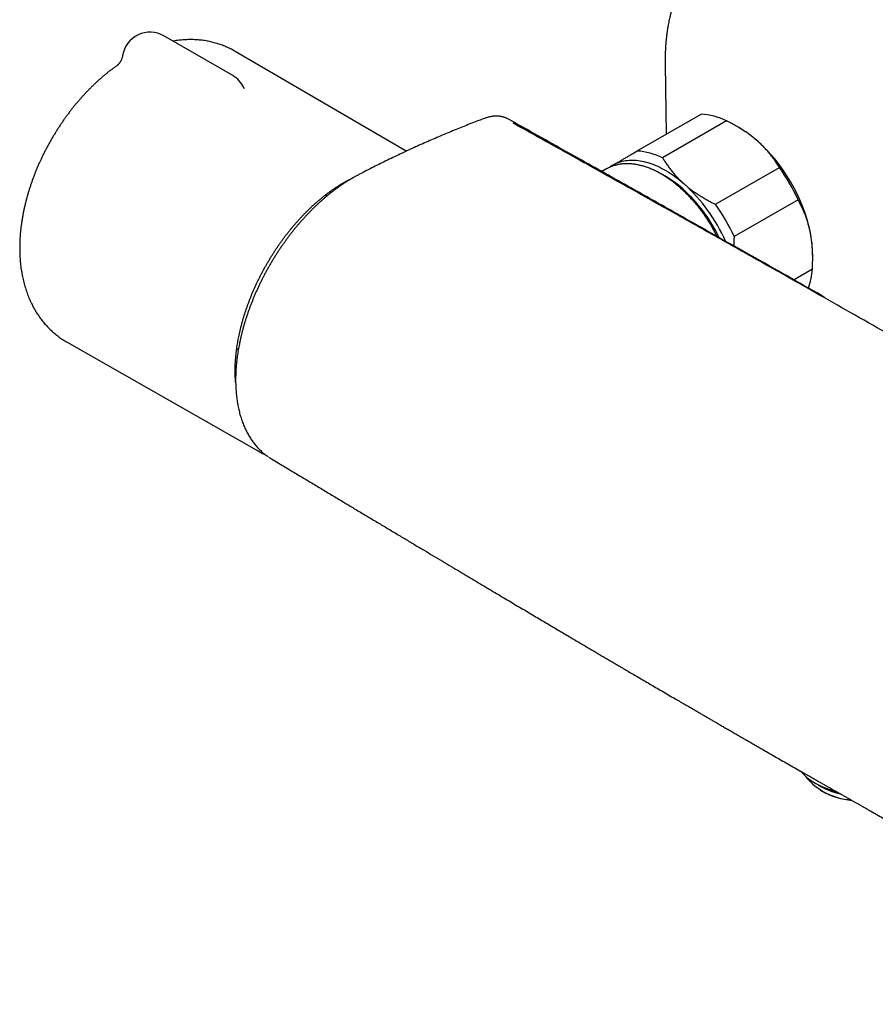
# Model space of a CAD drawing. Header units: millimetres. Extents: x 8 to 822, y 12 to 1777.
# Tile 1 of 14: x 565 to 688, y 98 to 239. Entities that reach past the tile are written whole.
import ezdxf

# ---------------------------------------------------------------- set-up
doc = ezdxf.new("R2010")
doc.units = ezdxf.units.MM

msp = doc.modelspace()

# ---------------------------------------------------------------- linework, layer by layer
at = {"color": 7, "linetype": 'Continuous', "lineweight": 30}
for p, q in [((595.22, 231.32), (585.32, 237.03)), ((620.17, 220.43), (595.56, 234.81)), ((578.63, 232.81), (578.63, 232.81)), ((657.44, 232.95), (657.44, 232.93)), ((657.44, 232.93), (657.59, 222.88)), ((596.81, 229.59), (596.81, 229.6)), ((653.41, 220.47), (662.6, 225.77)), ((636.13, 224.36), (634.9, 225.05)), ((636.83, 223.96), (636.81, 223.97)), ((666.26, 224.81), (657.06, 219.5)), ((668.06, 223.83), (667.7, 224.04)), ((648.9, 217.84), (648.33, 217.51)), ((664.68, 212.79), (673.87, 218.09)), ((608.78, 213.99), (608.55, 214.13)), ((676.56, 213.46), (667.37, 208.15)), ((678.67, 205.01), (678.67, 205.46)), ((675.93, 201.94), (678.62, 203.49)), ((571.39, 192.95), (598.93, 177.24)), ((595.8, 192.04), (596.03, 191.91)), ((595.61, 187.67), (595.64, 187.72)), ((600.78, 176.16), (600.79, 176.16)), ((678.85, 129.58), (679.33, 129.31)), ((679.66, 129.12), (679.8, 129.04)), ((679.8, 128.47), (680.01, 128.34))]:
    msp.add_line(p, q, dxfattribs=at)
at = {"color": 7, "linetype": 'Continuous', "lineweight": 30, "flags": 128}
for points in [[(649.93, 218.43), (650.14, 218.55), (650.35, 218.65), (650.57, 218.75), (650.8, 218.84), (651.03, 218.91), (651.26, 218.98), (651.5, 219.03), (651.75, 219.08), (651.99, 219.11), (652.25, 219.13), (652.5, 219.15), (652.76, 219.15), (653.03, 219.14), (653.29, 219.13), (653.56, 219.1), (653.84, 219.06), (654.11, 219.01), (654.39, 218.95), (654.67, 218.88), (654.96, 218.8), (655.24, 218.72), (655.53, 218.62), (655.82, 218.51), (656.11, 218.39), (656.4, 218.26), (656.69, 218.12), (656.98, 217.97), (657.27, 217.81), (657.56, 217.64), (657.86, 217.47), (658.15, 217.28), (658.44, 217.09), (658.73, 216.88), (659.02, 216.67), (659.31, 216.45), (659.6, 216.22), (659.88, 215.98), (660.16, 215.74)], [(599.11, 177.14), (598.89, 177.26), (598.75, 177.35)]]:
    msp.add_lwpolyline(points, dxfattribs=at)
at = {"color": 7, "linetype": 'Continuous', "lineweight": 30}
for centre, radius, start, end in [((583.32, 233.57), 4, 60.0027, 170.7513), ((593.22, 227.85), 4, 25.8563, 60.0027), ((662, 216.05), 9.74, 64.0628, 86.428), ((636.27, 223.67), 0.5, 68.8868, 104.5166), ((659.57, 209.31), 16.82, 48.2655, 59.6796), ((654.26, 203.61), 24.61, 12.378, 47.8626), ((652.8, 210.74), 9.74, 64.0628, 86.428), ((652.47, 214.1), 5.03, 120.3745, 126.7271), ((650.13, 204.12), 14.69, 47.9497, 63.8966), ((651.49, 202.01), 27.56, 24.5436, 35.6971), ((643.66, 197.5), 24.59, 23.9476, 47.8487), ((644.76, 198.18), 22.7, 25.6307, 47.921), ((642.3, 196.71), 27.56, 24.5436, 35.6971), ((661.74, 205.36), 16.93, 0.3414, 12.0294), ((668.01, 204.26), 10.64, 340.6546, 355.8627), ((683.95, 137.9), 9.75, 222.8103, 257.7937), ((684.71, 136.1), 9.05, 219.0576, 266.6934), ((684.89, 139.11), 11.26, 240.4305, 253.3298), ((685.1, 138.72), 11.03, 239.4904, 256.7238), ((685.2, 138.65), 11.03, 240.6653, 256.7642), ((685.64, 138.62), 11.72, 241.273, 263.6218), ((685.71, 141.56), 13.85, 252.9834, 255.7229)]:
    msp.add_arc(centre, radius, start, end, dxfattribs=at)
for points, knots in [([(665.27, 250.28), (665.21, 250.25), (665.1, 250.18), (664.95, 250.09), (664.81, 250), (664.67, 249.91), (664.54, 249.83), (664.42, 249.74), (664.3, 249.66), (664.18, 249.57), (664.06, 249.49), (663.95, 249.4), (663.84, 249.32), (663.73, 249.24), (663.62, 249.15), (663.51, 249.06), (663.39, 248.97), (663.29, 248.88), (663.2, 248.8), (663.11, 248.73), (663.02, 248.64), (662.91, 248.54), (662.8, 248.44), (662.69, 248.33), (662.58, 248.23), (662.49, 248.13), (662.4, 248.05), (662.26, 247.9), (662.06, 247.69), (661.86, 247.47), (661.72, 247.3), (661.63, 247.19), (661.54, 247.08), (661.45, 246.97), (661.35, 246.85), (661.25, 246.71), (661.13, 246.56), (661.01, 246.39), (660.89, 246.22), (660.78, 246.06), (660.68, 245.91), (660.6, 245.78), (660.52, 245.66), (660.45, 245.55), (660.38, 245.43), (660.29, 245.3), (660.19, 245.13), (660.08, 244.92), (659.96, 244.71), (659.84, 244.48), (659.72, 244.26), (659.61, 244.04), (659.51, 243.82), (659.41, 243.62), (659.34, 243.45), (659.27, 243.3), (659.21, 243.16), (659.15, 243.01), (659.08, 242.84), (659.02, 242.69), (658.97, 242.55), (658.92, 242.44), (658.89, 242.34), (658.86, 242.26), (658.83, 242.18), (658.8, 242.1), (658.76, 241.98), (658.71, 241.83), (658.65, 241.66), (658.6, 241.5), (658.55, 241.37), (658.52, 241.25), (658.48, 241.14), (658.45, 241.03), (658.43, 240.95), (658.41, 240.88), (658.38, 240.79), (658.35, 240.69), (658.32, 240.56), (658.28, 240.42), (658.21, 240.14), (658.12, 239.79), (658.03, 239.36), (657.95, 238.99), (657.89, 238.67), (657.84, 238.39), (657.8, 238.16), (657.76, 237.94), (657.73, 237.74), (657.71, 237.57), (657.69, 237.43), (657.68, 237.32), (657.66, 237.23), (657.65, 237.12), (657.64, 236.99), (657.62, 236.84), (657.6, 236.65), (657.58, 236.45), (657.56, 236.24), (657.54, 236.02), (657.52, 235.78), (657.5, 235.51), (657.48, 235.23), (657.47, 234.93), (657.46, 234.62), (657.45, 234.31), (657.44, 234.02), (657.44, 233.75), (657.43, 233.51), (657.43, 233.29), (657.44, 233.1), (657.44, 232.99), (657.44, 232.93)], [0, 0, 0, 0, 0.0095365, 0.019593, 0.0296183, 0.0389438, 0.0476003, 0.0556016, 0.0632784, 0.0714951, 0.080264, 0.0878047, 0.0949243, 0.1021308, 0.109988, 0.1184962, 0.126948, 0.1344182, 0.140903, 0.1466716, 0.1536375, 0.1618093, 0.1704912, 0.179151, 0.1873928, 0.1948788, 0.2015945, 0.2075898, 0.2283975, 0.2493579, 0.2569442, 0.2645143, 0.2721984, 0.2800054, 0.2881501, 0.2973471, 0.3078257, 0.3194011, 0.3307708, 0.3416919, 0.351241, 0.3593643, 0.3667174, 0.3739159, 0.3809599, 0.3882306, 0.3995985, 0.4120626, 0.4252488, 0.4387958, 0.4521574, 0.4649192, 0.4771513, 0.4887072, 0.4992525, 0.5063521, 0.5139668, 0.5223633, 0.5313877, 0.5408432, 0.5472673, 0.5535599, 0.5589414, 0.5633759, 0.5669791, 0.5708188, 0.5775085, 0.5853141, 0.5942153, 0.6041846, 0.6098327, 0.6157736, 0.621954, 0.6273263, 0.6314837, 0.6344303, 0.6387222, 0.6441257, 0.6506403, 0.6577419, 0.6648566, 0.6929297, 0.7098727, 0.7275946, 0.7461554, 0.7566096, 0.7673118, 0.7780752, 0.7875522, 0.7954761, 0.8017475, 0.8065223, 0.8103066, 0.8150554, 0.8210956, 0.8283424, 0.8367952, 0.8462346, 0.8560032, 0.8660567, 0.8763951, 0.8888166, 0.9016257, 0.9148224, 0.9284066, 0.942378, 0.9558827, 0.9672777, 0.9773772, 0.9861885, 0.993723, 1, 1, 1, 1]), ([(595.56, 234.81), (595.48, 234.86), (595.31, 234.96), (595.03, 235.11), (594.71, 235.27), (594.39, 235.41), (594.07, 235.55), (593.74, 235.68), (593.41, 235.8), (593.08, 235.91), (592.74, 236.01), (592.4, 236.11), (592.05, 236.19), (591.7, 236.26), (591.35, 236.33), (590.99, 236.38), (590.63, 236.42), (590.27, 236.46), (589.9, 236.48), (589.53, 236.5), (589.16, 236.5), (588.78, 236.5), (588.41, 236.48), (588.03, 236.46), (587.65, 236.42), (587.26, 236.38), (586.92, 236.33), (586.71, 236.29), (586.62, 236.28)], [0, 0, 0, 0, 0.02771, 0.065823, 0.103933, 0.142054, 0.180203, 0.218396, 0.256649, 0.294979, 0.333401, 0.371932, 0.410586, 0.449379, 0.488327, 0.527443, 0.566744, 0.606241, 0.645948, 0.685878, 0.726041, 0.766448, 0.807107, 0.848027, 0.889212, 0.930667, 0.972395, 1, 1, 1, 1]), ([(579.37, 234.21), (579.36, 234.16), (579.34, 234.06), (579.3, 233.91), (579.26, 233.76), (579.2, 233.63), (579.15, 233.5), (579.09, 233.39), (579.03, 233.28), (578.97, 233.19), (578.91, 233.11), (578.85, 233.04), (578.8, 232.98), (578.75, 232.93), (578.71, 232.88), (578.68, 232.85), (578.65, 232.83), (578.63, 232.81), (578.62, 232.8), (578.61, 232.8), (578.61, 232.8), (578.61, 232.8)], [0, 0, 0, 0, 0.067707, 0.136037, 0.20327, 0.269174, 0.33349, 0.395947, 0.456307, 0.51441, 0.570213, 0.623801, 0.675371, 0.725207, 0.773646, 0.821049, 0.856603, 0.889548, 0.932743, 0.976524, 1, 1, 1, 1]), ([(578.63, 232.81), (578.52, 232.73), (578.28, 232.56), (577.91, 232.29), (577.54, 232.01), (577.17, 231.72), (576.81, 231.42), (576.45, 231.11), (576.09, 230.8), (575.74, 230.48), (575.39, 230.16), (575.04, 229.82), (574.7, 229.48), (574.36, 229.14), (574.03, 228.79), (573.7, 228.43), (573.37, 228.07), (573.05, 227.7), (572.74, 227.33), (572.42, 226.95), (572.12, 226.57), (571.81, 226.18), (571.52, 225.79), (571.22, 225.39), (570.94, 224.99), (570.65, 224.58), (570.38, 224.17), (570.11, 223.75), (569.84, 223.33), (569.58, 222.91), (569.32, 222.49), (569.07, 222.06), (568.83, 221.62), (568.59, 221.19), (568.36, 220.75), (568.13, 220.31), (567.91, 219.87), (567.7, 219.42), (567.49, 218.97), (567.29, 218.52), (567.09, 218.07), (566.9, 217.61), (566.72, 217.15), (566.55, 216.7), (566.38, 216.24), (566.22, 215.77), (566.06, 215.31), (565.91, 214.85), (565.77, 214.39), (565.64, 213.92), (565.51, 213.45), (565.39, 212.99), (565.28, 212.52), (565.18, 212.06), (565.08, 211.59), (565, 211.12), (564.92, 210.66), (564.84, 210.19), (564.78, 209.73), (564.72, 209.27), (564.67, 208.8), (564.64, 208.34), (564.6, 207.88), (564.58, 207.42), (564.57, 206.97), (564.56, 206.52), (564.57, 206.06), (564.58, 205.62), (564.6, 205.17), (564.63, 204.73), (564.67, 204.29), (564.72, 203.86), (564.78, 203.43), (564.85, 203), (564.92, 202.58), (565.01, 202.17), (565.1, 201.76), (565.21, 201.35), (565.32, 200.96), (565.44, 200.56), (565.57, 200.18), (565.71, 199.8), (565.85, 199.43), (566.01, 199.06), (566.17, 198.71), (566.34, 198.36), (566.52, 198.02), (566.7, 197.68), (566.89, 197.35), (567.1, 197.04), (567.3, 196.72), (567.52, 196.42), (567.74, 196.13), (567.97, 195.84), (568.2, 195.56), (568.45, 195.29), (568.69, 195.03), (568.95, 194.78), (569.21, 194.53), (569.48, 194.29), (569.75, 194.07), (570.03, 193.85), (570.31, 193.64), (570.6, 193.43), (570.89, 193.24), (571.16, 193.08), (571.32, 192.98), (571.39, 192.95)], [0, 0, 0, 0, 0.00907, 0.0189772, 0.0288784, 0.038772, 0.0486571, 0.0585327, 0.0683982, 0.0782532, 0.0880972, 0.0979302, 0.1077521, 0.1175631, 0.1273632, 0.1371528, 0.1469323, 0.156702, 0.1664624, 0.1762141, 0.1859576, 0.1956936, 0.2054226, 0.2151453, 0.2248624, 0.2345745, 0.2442824, 0.2539869, 0.2636885, 0.2733881, 0.2830864, 0.2927842, 0.3024821, 0.3121807, 0.3218808, 0.3315831, 0.3412883, 0.3509972, 0.3607106, 0.370429, 0.3801534, 0.3898843, 0.3996226, 0.4093688, 0.4191237, 0.4288879, 0.438662, 0.4484466, 0.4582422, 0.4680494, 0.4778685, 0.4876999, 0.4975439, 0.5074008, 0.5172704, 0.527153, 0.5370481, 0.5469556, 0.5568749, 0.5668053, 0.5767459, 0.5866954, 0.5966525, 0.6066154, 0.6165821, 0.6265498, 0.6365154, 0.6464758, 0.6564276, 0.6663671, 0.6762905, 0.6861937, 0.6960723, 0.705922, 0.7157384, 0.7255173, 0.7352544, 0.7449458, 0.7545878, 0.7641772, 0.7737111, 0.7831871, 0.7926034, 0.8019585, 0.8112516, 0.8204824, 0.829651, 0.838758, 0.8478045, 0.8567919, 0.865722, 0.8745968, 0.8834188, 0.8921905, 0.9009148, 0.9095945, 0.9182328, 0.9268329, 0.9353981, 0.9439317, 0.9524373, 0.9609181, 0.9693779, 0.97782, 0.9862481, 0.9946656, 1, 1, 1, 1]), ([(596.9, 229.45), (596.9, 229.45), (596.9, 229.45), (596.9, 229.46), (596.89, 229.47), (596.87, 229.49), (596.85, 229.52), (596.83, 229.56), (596.82, 229.59), (596.82, 229.6)], [0, 0, 0, 0, 0.013499, 0.1848619, 0.3560054, 0.5277275, 0.7008436, 0.8763485, 1, 1, 1, 1]), ([(634.9, 225.04), (634.85, 225.07), (634.75, 225.13), (634.59, 225.2), (634.42, 225.27), (634.24, 225.33), (634.06, 225.38), (633.88, 225.42), (633.69, 225.45), (633.5, 225.47), (633.3, 225.48), (633.1, 225.48), (632.9, 225.48), (632.7, 225.46), (632.49, 225.43), (632.28, 225.4), (632.07, 225.35), (631.86, 225.29), (631.66, 225.23), (631.52, 225.18), (631.46, 225.16)], [0, 0, 0, 0, 0.048935, 0.102822, 0.156774, 0.210881, 0.265232, 0.320092, 0.3743, 0.429598, 0.48558, 0.542117, 0.599053, 0.656217, 0.713409, 0.77063, 0.829205, 0.888375, 0.94794, 1, 1, 1, 1]), ([(631.46, 225.16), (631.17, 225.05), (630.56, 224.82), (629.61, 224.46), (628.6, 224.06), (627.6, 223.66), (626.59, 223.25), (625.59, 222.83), (624.58, 222.4), (623.57, 221.96), (622.56, 221.52), (621.54, 221.06), (620.53, 220.6), (619.52, 220.13), (618.51, 219.65), (617.5, 219.16), (616.49, 218.66), (615.48, 218.15), (614.47, 217.64), (613.73, 217.25), (613.25, 217.01), (613.05, 216.9), (612.8, 216.76), (612.49, 216.59), (612.14, 216.39), (611.78, 216.17), (611.43, 215.95), (611.07, 215.71), (610.72, 215.47), (610.37, 215.22), (610.01, 214.96), (609.66, 214.7), (609.31, 214.43), (608.96, 214.15), (608.62, 213.86), (608.27, 213.56), (607.93, 213.26), (607.59, 212.96), (607.26, 212.64), (606.92, 212.32), (606.59, 211.99), (606.26, 211.66), (605.94, 211.33), (605.62, 210.98), (605.3, 210.63), (604.98, 210.27), (604.67, 209.91), (604.36, 209.54), (604.05, 209.17), (603.75, 208.79), (603.45, 208.4), (603.16, 208.01), (602.86, 207.61), (602.58, 207.21), (602.29, 206.81), (602.01, 206.4), (601.74, 205.99), (601.47, 205.58), (601.21, 205.16), (600.95, 204.74), (600.7, 204.32), (600.46, 203.89), (600.21, 203.46), (599.98, 203.03), (599.74, 202.6), (599.52, 202.16), (599.3, 201.72), (599.08, 201.27), (598.87, 200.82), (598.66, 200.38), (598.47, 199.93), (598.27, 199.47), (598.09, 199.02), (597.91, 198.57), (597.73, 198.12), (597.57, 197.67), (597.41, 197.21), (597.25, 196.76), (597.11, 196.31), (596.97, 195.86), (596.83, 195.41), (596.71, 194.96), (596.59, 194.51), (596.48, 194.06), (596.37, 193.61), (596.27, 193.16), (596.18, 192.71), (596.09, 192.27), (596.01, 191.83), (595.94, 191.38), (595.88, 190.94), (595.82, 190.51), (595.77, 190.07), (595.73, 189.64), (595.7, 189.21), (595.67, 188.79), (595.65, 188.36), (595.64, 187.95), (595.63, 187.53), (595.64, 187.12), (595.65, 186.72), (595.67, 186.32), (595.69, 185.92), (595.72, 185.53), (595.76, 185.14), (595.81, 184.75), (595.87, 184.38), (595.93, 184), (596, 183.63), (596.08, 183.27), (596.17, 182.91), (596.26, 182.56), (596.36, 182.21), (596.47, 181.87), (596.58, 181.54), (596.7, 181.22), (596.83, 180.9), (596.97, 180.58), (597.11, 180.28), (597.26, 179.98), (597.42, 179.69), (597.58, 179.41), (597.75, 179.14), (597.93, 178.87), (598.11, 178.62), (598.3, 178.37), (598.5, 178.12), (598.7, 177.89), (598.91, 177.66), (599.13, 177.44), (599.35, 177.23), (599.57, 177.03), (599.81, 176.84), (600.04, 176.66), (600.23, 176.52), (600.33, 176.45), (600.35, 176.44)], [0, 0, 0, 0, 0.014896, 0.032362, 0.049842, 0.067337, 0.084842, 0.102357, 0.11988, 0.137427, 0.154956, 0.17247, 0.189971, 0.207461, 0.224939, 0.242409, 0.259871, 0.277327, 0.294752, 0.312141, 0.315851, 0.319273, 0.322644, 0.328696, 0.334744, 0.340793, 0.346848, 0.352912, 0.358988, 0.365082, 0.371175, 0.377261, 0.383344, 0.389428, 0.395515, 0.401609, 0.407714, 0.413711, 0.419773, 0.425837, 0.431889, 0.43792, 0.443919, 0.449879, 0.455927, 0.461969, 0.468013, 0.474063, 0.480121, 0.486192, 0.492287, 0.49833, 0.504405, 0.510492, 0.516577, 0.522644, 0.52868, 0.534673, 0.540691, 0.546705, 0.552717, 0.558729, 0.564745, 0.570768, 0.576805, 0.582851, 0.588907, 0.594975, 0.601048, 0.607124, 0.613196, 0.619252, 0.625313, 0.631387, 0.637443, 0.643483, 0.649513, 0.655534, 0.661552, 0.66757, 0.673591, 0.679618, 0.685655, 0.691706, 0.697774, 0.70386, 0.70993, 0.715992, 0.722066, 0.728148, 0.734233, 0.740315, 0.74639, 0.752458, 0.758552, 0.764633, 0.770705, 0.776772, 0.782837, 0.788906, 0.794938, 0.800958, 0.807016, 0.813098, 0.819193, 0.825285, 0.831359, 0.837374, 0.843472, 0.849558, 0.855635, 0.861706, 0.867775, 0.873849, 0.879923, 0.885937, 0.891967, 0.897999, 0.90402, 0.910018, 0.915979, 0.921846, 0.927802, 0.933744, 0.939673, 0.945593, 0.95151, 0.957427, 0.963369, 0.969197, 0.975042, 0.980899, 0.986765, 0.992635, 0.998506, 1, 1, 1, 1]), ([(635.73, 224.38), (635.72, 224.39), (635.69, 224.41), (635.65, 224.43), (635.62, 224.45), (635.59, 224.47), (635.58, 224.48), (635.57, 224.49), (635.57, 224.49), (635.57, 224.49)], [0, 0, 0, 0, 0.1365841, 0.3254731, 0.5054357, 0.6654211, 0.8075859, 0.9398269, 1, 1, 1, 1]), ([(768.06, 147.99), (765.55, 149.49), (760.3, 152.63), (752.69, 157.16), (745.52, 161.43), (739.14, 165.21), (733.29, 168.68), (727.78, 171.93), (722.36, 175.11), (717.02, 178.24), (711.73, 181.33), (706.66, 184.27), (701.77, 187.1), (696.99, 189.85), (692.19, 192.6), (687.27, 195.41), (682.16, 198.32), (676.83, 201.34), (671.24, 204.5), (665.33, 207.83), (659.04, 211.36), (652.1, 215.25), (644.28, 219.62), (638.71, 222.73), (635.74, 224.38), (635.73, 224.39)], [0, 0, 0, 0, 0.057454, 0.12002, 0.173872, 0.221323, 0.265629, 0.307342, 0.346965, 0.388948, 0.428945, 0.467234, 0.50408, 0.53971, 0.57556, 0.612623, 0.651051, 0.691065, 0.732953, 0.777105, 0.824079, 0.874717, 0.933243, 0.999867, 1, 1, 1, 1]), ([(635.97, 224.44), (635.97, 224.44), (636.04, 224.41), (636.14, 224.35), (636.24, 224.29), (636.28, 224.26)], [0, 0, 0, 0, 0.044139, 0.566912, 1, 1, 1, 1]), ([(636.46, 224.14), (636.45, 224.15), (636.39, 224.19), (636.34, 224.23), (636.29, 224.26)], [0, 0, 0, 0, 0.221255, 1, 1, 1, 1]), ([(636.8, 223.98), (636.79, 223.98), (636.73, 224.02), (636.62, 224.07), (636.51, 224.12), (636.45, 224.14), (636.45, 224.14)], [0, 0, 0, 0, 0.066209, 0.520754, 0.974825, 1, 1, 1, 1]), ([(680.36, 199.43), (680.21, 199.51), (678.42, 200.53), (674.92, 202.52), (669.78, 205.43), (664.42, 208.45), (658.8, 211.62), (652.44, 215.2), (645.16, 219.29), (639.78, 222.31), (636.91, 223.92), (636.83, 223.96)], [0, 0, 0, 0, 0.010051, 0.12341, 0.241155, 0.364026, 0.492995, 0.628641, 0.80244, 0.994728, 1, 1, 1, 1]), ([(670.77, 221.86), (670.61, 222), (670.29, 222.28), (669.78, 222.68), (669.24, 223.06), (668.69, 223.44), (668.11, 223.8), (667.51, 224.15), (666.89, 224.49), (666.47, 224.7), (666.26, 224.81)], [0, 0, 0, 0, 0.1224882, 0.2452382, 0.3687573, 0.4925209, 0.6188894, 0.7454752, 0.8726524, 1, 1, 1, 1]), ([(673.87, 218.09), (673.78, 218.25), (673.58, 218.57), (673.27, 219.04), (672.94, 219.51), (672.58, 219.97), (672.2, 220.43), (671.79, 220.88), (671.36, 221.32), (671.01, 221.65), (670.81, 221.82), (670.77, 221.86)], [0, 0, 0, 0, 0.119246, 0.238489, 0.358338, 0.478183, 0.600299, 0.722411, 0.845493, 0.968574, 1, 1, 1, 1]), ([(649.93, 218.43), (649.96, 218.45), (650.11, 218.54), (650.38, 218.69), (650.75, 218.91), (651.14, 219.14), (651.56, 219.39), (652, 219.64), (652.45, 219.91), (652.92, 220.18), (653.25, 220.37), (653.41, 220.47)], [0, 0, 0, 0, 0.034085, 0.152699, 0.271315, 0.390844, 0.510376, 0.632431, 0.75449, 0.877243, 1, 1, 1, 1]), ([(664.92, 208.17), (664.87, 208.27), (664.76, 208.48), (664.59, 208.8), (664.4, 209.15), (664.21, 209.49), (664.01, 209.82), (663.8, 210.16), (663.59, 210.48), (663.38, 210.81), (663.16, 211.13), (662.93, 211.45), (662.71, 211.76), (662.47, 212.07), (662.24, 212.38), (662, 212.67), (661.75, 212.97), (661.51, 213.26), (661.25, 213.54), (661, 213.81), (660.74, 214.09), (660.48, 214.35), (660.22, 214.61), (659.95, 214.86), (659.68, 215.1), (659.41, 215.34), (659.14, 215.57), (658.86, 215.8), (658.58, 216.01), (658.3, 216.22), (658.02, 216.42), (657.74, 216.62), (657.46, 216.8), (657.17, 216.98), (656.89, 217.15), (656.6, 217.31), (656.32, 217.46), (656.03, 217.6), (655.74, 217.74), (655.46, 217.86), (655.17, 217.98), (654.88, 218.09), (654.6, 218.18), (654.31, 218.27), (654.03, 218.35), (653.75, 218.42), (653.47, 218.48), (653.19, 218.53), (652.92, 218.57), (652.64, 218.6), (652.37, 218.62), (652.1, 218.63), (651.84, 218.63), (651.58, 218.62), (651.32, 218.6), (651.06, 218.57), (650.81, 218.53), (650.57, 218.48), (650.33, 218.42), (650.09, 218.36), (649.86, 218.28), (649.63, 218.19), (649.4, 218.1), (649.19, 218), (649.02, 217.91), (648.92, 217.85), (648.9, 217.84)], [0, 0, 0, 0, 0.013161, 0.029074, 0.044987, 0.0609, 0.076812, 0.092725, 0.108639, 0.124554, 0.140471, 0.156389, 0.172311, 0.188235, 0.204163, 0.220095, 0.236032, 0.251973, 0.267919, 0.283871, 0.299829, 0.315793, 0.331764, 0.347742, 0.363727, 0.379719, 0.39572, 0.411728, 0.427744, 0.443767, 0.459798, 0.475837, 0.491882, 0.507933, 0.523989, 0.54005, 0.556114, 0.572178, 0.588242, 0.604301, 0.620355, 0.636398, 0.652428, 0.668441, 0.684433, 0.700398, 0.716333, 0.732232, 0.748091, 0.763903, 0.779666, 0.795374, 0.811024, 0.826613, 0.84214, 0.857604, 0.873004, 0.888343, 0.903623, 0.918848, 0.934023, 0.949154, 0.964249, 0.979314, 0.994358, 1, 1, 1, 1]), ([(649.12, 217.96), (649.16, 217.98), (649.31, 218.07), (649.58, 218.23), (649.81, 218.36), (649.93, 218.43)], [0, 0, 0, 0, 0.19128, 0.595642, 1, 1, 1, 1]), ([(657.06, 219.5), (657.16, 219.34), (657.36, 219.01), (657.68, 218.53), (658.03, 218.05), (658.4, 217.57), (658.79, 217.1), (659.22, 216.63), (659.68, 216.18), (660, 215.88), (660.16, 215.74)], [0, 0, 0, 0, 0.122898, 0.245942, 0.369483, 0.493217, 0.619247, 0.745529, 0.87262, 1, 1, 1, 1]), ([(595.64, 187.23), (595.63, 187.33), (595.61, 187.55), (595.59, 187.9), (595.58, 188.28), (595.57, 188.66), (595.57, 189.04), (595.58, 189.43), (595.59, 189.83), (595.61, 190.23), (595.64, 190.63), (595.68, 191.03), (595.72, 191.44), (595.77, 191.85), (595.83, 192.26), (595.89, 192.68), (595.97, 193.1), (596.04, 193.52), (596.13, 193.95), (596.22, 194.37), (596.32, 194.8), (596.43, 195.23), (596.54, 195.66), (596.66, 196.09), (596.79, 196.52), (596.92, 196.95), (597.06, 197.38), (597.2, 197.82), (597.36, 198.25), (597.52, 198.68), (597.68, 199.12), (597.85, 199.55), (598.03, 199.98), (598.21, 200.41), (598.4, 200.84), (598.6, 201.27), (598.8, 201.69), (599.01, 202.12), (599.22, 202.54), (599.44, 202.96), (599.66, 203.38), (599.89, 203.79), (600.13, 204.21), (600.37, 204.62), (600.61, 205.02), (600.86, 205.43), (601.11, 205.83), (601.37, 206.22), (601.64, 206.62), (601.9, 207.01), (602.17, 207.39), (602.45, 207.77), (602.73, 208.15), (603.01, 208.52), (603.3, 208.88), (603.59, 209.24), (603.89, 209.6), (604.19, 209.95), (604.49, 210.29), (604.79, 210.63), (605.1, 210.96), (605.41, 211.29), (605.72, 211.61), (606.04, 211.92), (606.35, 212.23), (606.67, 212.53), (607, 212.83), (607.32, 213.11), (607.65, 213.39), (607.97, 213.67), (608.3, 213.93), (608.63, 214.19), (608.96, 214.44), (609.29, 214.68), (609.63, 214.92), (609.96, 215.15), (610.29, 215.37), (610.63, 215.58), (610.93, 215.76), (611.18, 215.91), (611.43, 216.05), (611.72, 216.21), (612.05, 216.39), (612.36, 216.54), (612.55, 216.63), (612.64, 216.67)], [0, 0, 0, 0, 0.0098534, 0.0220656, 0.0342777, 0.0464899, 0.0587022, 0.0709148, 0.0831277, 0.095341, 0.1075548, 0.1197691, 0.1319839, 0.1441993, 0.1564153, 0.1686319, 0.1808491, 0.1930669, 0.2052854, 0.2175045, 0.2297241, 0.2419444, 0.2541652, 0.2663866, 0.2786085, 0.2908309, 0.3030538, 0.3152772, 0.3275011, 0.3397253, 0.3519499, 0.3641749, 0.3764003, 0.3886259, 0.4008518, 0.413078, 0.4253044, 0.437531, 0.4497577, 0.4619846, 0.4742116, 0.4864387, 0.4986658, 0.5108929, 0.52312, 0.5353471, 0.5475741, 0.559801, 0.5720277, 0.5842543, 0.5964807, 0.6087068, 0.6209327, 0.6331583, 0.6453836, 0.6576085, 0.6698331, 0.6820573, 0.694281, 0.7065043, 0.7187272, 0.7309495, 0.7431713, 0.7553925, 0.7676131, 0.7798332, 0.7920526, 0.8042715, 0.8164896, 0.8287071, 0.840924, 0.8531401, 0.8653556, 0.8775705, 0.8897847, 0.9019982, 0.9142112, 0.9264236, 0.9386354, 0.9476196, 0.9540413, 0.9662522, 0.9784628, 0.9906732, 1, 1, 1, 1]), ([(660.16, 215.74), (660.21, 215.7), (660.4, 215.53), (660.76, 215.23), (661.26, 214.84), (661.78, 214.47), (662.32, 214.11), (662.89, 213.76), (663.47, 213.42), (664.07, 213.1), (664.47, 212.89), (664.68, 212.79)], [0, 0, 0, 0, 0.031426, 0.150353, 0.269282, 0.389133, 0.508986, 0.631385, 0.753788, 0.876892, 1, 1, 1, 1]), ([(678.3, 208.89), (678.29, 208.94), (678.23, 209.2), (678.12, 209.65), (677.96, 210.24), (677.78, 210.8), (677.57, 211.36), (677.35, 211.91), (677.1, 212.44), (676.84, 212.96), (676.65, 213.29), (676.56, 213.46)], [0, 0, 0, 0, 0.034085, 0.152699, 0.271315, 0.390844, 0.510376, 0.632431, 0.75449, 0.877243, 1, 1, 1, 1]), ([(678.62, 203.49), (678.64, 203.72), (678.66, 204.18), (678.67, 204.86), (678.67, 205.54), (678.64, 206.22), (678.59, 206.89), (678.52, 207.57), (678.43, 208.23), (678.34, 208.67), (678.3, 208.89)], [0, 0, 0, 0, 0.122973, 0.245942, 0.369581, 0.493217, 0.619375, 0.745529, 0.872765, 1, 1, 1, 1]), ([(667.37, 208.15), (667.35, 207.93), (667.33, 207.48), (667.32, 207.03), (667.32, 206.82)], [0, 0, 0, 0, 0.509386, 1, 1, 1, 1]), ([(599.12, 177.14), (599.2, 177.09), (599.37, 177), (599.64, 176.88), (599.82, 176.8), (599.9, 176.77)], [0, 0, 0, 0, 0.334025, 0.669376, 1, 1, 1, 1]), ([(600.46, 176.37), (600.49, 176.35), (600.59, 176.28), (600.7, 176.21), (600.78, 176.16)], [0, 0, 0, 0, 0.240991, 1, 1, 1, 1]), ([(600.78, 176.16), (601.1, 175.97), (601.97, 175.45), (603.38, 174.6), (604.99, 173.64), (606.57, 172.69), (608.13, 171.75), (609.66, 170.83), (611.17, 169.93), (612.68, 169.02), (614.18, 168.12), (615.67, 167.23), (617.14, 166.35), (618.58, 165.49), (620, 164.64), (621.38, 163.81), (622.74, 163), (624.07, 162.21), (625.37, 161.43), (626.64, 160.67), (627.89, 159.93), (629.08, 159.22), (630.22, 158.53), (631.32, 157.88), (632.39, 157.24), (633.44, 156.62), (634.47, 156.01), (635.47, 155.41), (636.45, 154.83), (637.41, 154.26), (638.34, 153.71), (639.25, 153.17), (640.13, 152.65), (640.99, 152.14), (641.83, 151.64), (642.66, 151.15), (643.47, 150.67), (644.25, 150.21), (645.01, 149.76), (645.74, 149.33), (646.44, 148.92), (647.11, 148.52), (647.76, 148.14), (648.37, 147.78), (648.96, 147.43), (649.52, 147.11), (650.04, 146.8), (650.53, 146.51), (650.98, 146.25), (651.4, 146), (651.8, 145.76), (652.32, 145.46), (652.96, 145.09), (653.75, 144.62), (654.57, 144.14), (655.42, 143.64), (656.3, 143.13), (657.2, 142.6), (658.14, 142.06), (659, 141.55), (659.79, 141.1), (660.48, 140.69), (661.16, 140.3), (661.81, 139.92), (662.41, 139.57), (662.94, 139.26), (663.41, 138.99), (663.87, 138.72), (664.32, 138.46), (664.78, 138.2), (665.26, 137.91), (665.78, 137.61), (666.32, 137.3), (666.89, 136.98), (667.47, 136.64), (668.07, 136.29), (668.68, 135.94), (669.29, 135.59), (669.92, 135.22), (670.57, 134.85), (671.3, 134.43), (672.1, 133.97), (673, 133.45), (673.92, 132.92), (674.87, 132.38), (675.84, 131.82), (676.84, 131.25), (677.71, 130.76), (678.42, 130.35), (678.97, 130.03), (679.49, 129.74), (679.97, 129.46), (680.43, 129.2), (680.86, 128.96), (681.25, 128.73), (681.6, 128.53), (681.92, 128.35), (682.21, 128.19), (682.48, 128.04), (682.72, 127.9), (682.93, 127.78), (683.13, 127.66), (683.33, 127.55), (683.54, 127.43), (683.76, 127.31), (684, 127.17), (684.27, 127.02), (684.58, 126.84), (684.93, 126.64), (685.3, 126.43), (685.69, 126.21), (686.11, 125.97), (686.56, 125.72), (687.03, 125.45), (687.52, 125.17), (688.55, 124.59), (690.02, 123.76), (691.95, 122.67), (693.67, 121.7), (695.25, 120.81), (696.68, 120), (698.1, 119.21), (699.5, 118.42), (700.88, 117.64), (702.22, 116.89), (703.52, 116.16), (704.76, 115.47), (705.98, 114.79), (707.17, 114.12), (708.18, 113.56), (709.02, 113.09), (709.69, 112.71), (710.35, 112.35), (711, 111.98), (711.67, 111.61), (712.39, 111.21), (713.17, 110.77), (714.02, 110.3), (714.89, 109.81), (715.79, 109.31), (716.73, 108.79), (717.69, 108.25), (718.69, 107.7), (719.7, 107.13), (720.75, 106.55), (721.82, 105.96), (723.12, 105.23), (724.65, 104.38), (726.42, 103.4), (728.21, 102.4), (730.03, 101.4), (731.86, 100.38), (733.72, 99.35), (735.37, 98.43), (736.4, 97.86), (736.8, 97.64)], [0, 0, 0, 0, 0.0072053, 0.0193549, 0.0313139, 0.0430821, 0.0546596, 0.0660464, 0.0772424, 0.0882477, 0.0995725, 0.110688, 0.1215941, 0.1322909, 0.1427784, 0.1530565, 0.1631253, 0.1729848, 0.1826349, 0.1920758, 0.2013072, 0.2103294, 0.2186443, 0.2267731, 0.2347158, 0.2424724, 0.2500429, 0.2575177, 0.2648018, 0.2718952, 0.2787979, 0.2855098, 0.292031, 0.2983615, 0.3045013, 0.3107289, 0.3167471, 0.3225561, 0.3281558, 0.3335461, 0.3387272, 0.3436989, 0.3484614, 0.3530145, 0.3573583, 0.3614928, 0.3654181, 0.3689273, 0.3722505, 0.3753876, 0.3783386, 0.3811108, 0.3867427, 0.3925817, 0.3986278, 0.4048811, 0.4113415, 0.418009, 0.4248836, 0.4319654, 0.4370751, 0.4422221, 0.4472208, 0.45206, 0.4567398, 0.4603049, 0.4637716, 0.4671398, 0.4704096, 0.4736799, 0.4773112, 0.4811116, 0.4850812, 0.4892199, 0.4935279, 0.4980049, 0.5023811, 0.5068948, 0.5115252, 0.5162721, 0.5211355, 0.5275077, 0.5340694, 0.5408206, 0.5477613, 0.5548914, 0.562211, 0.5697201, 0.5739382, 0.5779407, 0.5817277, 0.5852991, 0.5886549, 0.5917951, 0.5947198, 0.5972114, 0.5995219, 0.6016512, 0.6035994, 0.6053664, 0.6069523, 0.6083574, 0.609745, 0.6112541, 0.6128844, 0.6146362, 0.6165092, 0.6188725, 0.6214044, 0.6241048, 0.6269738, 0.6300681, 0.6333372, 0.636781, 0.6403995, 0.6441786, 0.659226, 0.6727827, 0.6864538, 0.6968869, 0.7073657, 0.7177411, 0.727983, 0.7380912, 0.7480658, 0.7573408, 0.7664292, 0.7753176, 0.7840058, 0.7924939, 0.7974406, 0.8023167, 0.8071223, 0.8118662, 0.8166904, 0.8216438, 0.8276475, 0.8338306, 0.840193, 0.8467348, 0.853595, 0.8606419, 0.8678757, 0.8752962, 0.8829035, 0.8906975, 0.8986783, 0.9114026, 0.9242943, 0.9373522, 0.9505764, 0.9639667, 0.9775233, 0.9912461, 1, 1, 1, 1])]:
    msp.add_open_spline(points, degree=3, knots=knots, dxfattribs=at)

doc.saveas('drawing.dxf')
